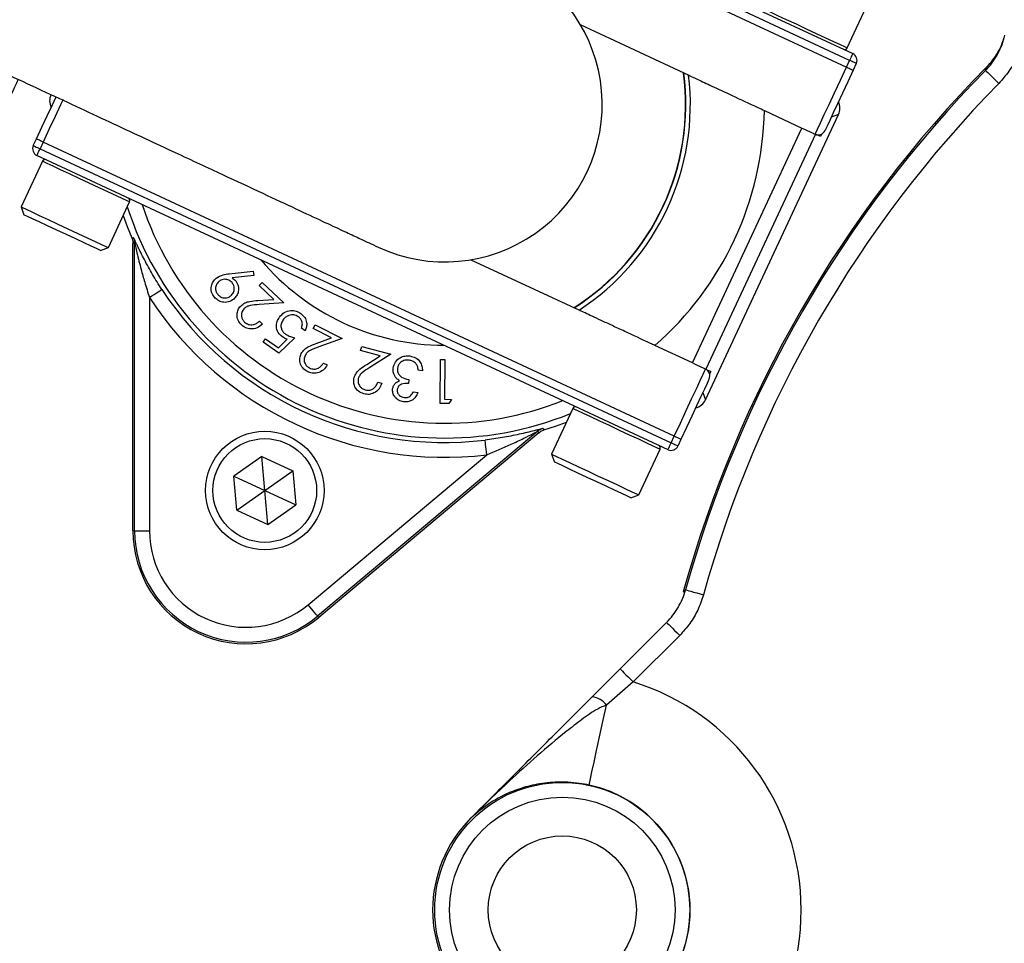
# Model space of a CAD drawing. Header units: millimetres. Extents: x 6921 to 13014, y 3949 to 15982.
# Tile 17 of 37: x 8331 to 8996, y 12976 to 13600. Entities that reach past the tile are written whole.
import ezdxf

# ---------------------------------------------------------------- set-up
doc = ezdxf.new("R2010")
doc.units = ezdxf.units.MM
doc.header["$LTSCALE"] = 5

msp = doc.modelspace()

# ---------------------------------------------------------------- linework, layer by layer
at = {"color": 7, "linetype": 'Continuous', "lineweight": 25}
for p, q in [((8891.64, 13572.13), (8465.67, 13770.76)), ((8467.79, 13775.29), (8893.75, 13576.66)), ((8463.56, 13766.23), (8889.52, 13567.6)), ((8890.06, 13580.59), (8904.43, 13611.4)), ((8783.25, 13561.99), (8710.04, 13596.13)), ((8889.52, 13567.6), (8891.64, 13572.13)), ((8896.17, 13570.02), (8894.06, 13565.48)), ((8983.41, 13565.35), (8983.91, 13567.42)), ((8834.13, 13538.26), (8859.49, 13526.44)), ((8794.43, 13343.02), (8884.22, 13535.57)), ((8785.53, 13367.83), (8859.49, 13526.44)), ((8340.7, 13514.58), (8342.81, 13519.11)), ((8868.55, 13522.21), (8794.59, 13363.61)), ((8871.95, 13520.62), (8868.55, 13522.21)), ((8872.76, 13522.35), (8871.95, 13520.62)), ((8347.34, 13516.99), (8345.23, 13512.46)), ((8345.23, 13512.46), (8771.19, 13313.83)), ((8773.3, 13318.36), (8347.34, 13516.99)), ((8346.8, 13504), (8332.43, 13473.19)), ((8769.08, 13309.3), (8343.11, 13507.93)), ((8332.43, 13473.19), (8334.37, 13467.87)), ((8391.34, 13445.72), (8405.71, 13476.53)), ((8407.14, 13452.38), (8408.28, 13452.62)), ((8386.03, 13443.79), (8391.34, 13445.72)), ((8407.94, 13254.54), (8407.94, 13448.46)), ((8409.08, 13254.54), (8409.08, 13448.7)), ((8636.08, 13437.52), (8709.29, 13403.38)), ((8472.97, 13428.05), (8489.14, 13429.76)), ((8489.5, 13426.85), (8474.94, 13425.2)), ((8489.14, 13429.76), (8489.5, 13426.85)), ((8493.17, 13420.16), (8495.13, 13422.25)), ((8503.14, 13410.76), (8493.17, 13420.16)), ((8495.13, 13422.25), (8509.81, 13408.42)), ((8419.08, 13412.03), (8419.08, 13254.54)), ((8492.3, 13410.03), (8503.14, 13410.76)), ((8509.81, 13408.42), (8493.15, 13407.28)), ((8493.25, 13396.03), (8495.31, 13394.07)), ((8524.11, 13389.5), (8521.62, 13391.26)), ((8529.67, 13391.09), (8530.98, 13393.65)), ((8541.95, 13384.83), (8529.67, 13391.09)), ((8530.98, 13393.65), (8549.05, 13384.45)), ((8517.12, 13384.89), (8506.36, 13374.41)), ((8531.7, 13381.06), (8541.95, 13384.83)), ((8549.05, 13384.45), (8533.29, 13378.65)), ((8495.83, 13381.84), (8497.46, 13384.16)), ((8506.36, 13374.41), (8495.83, 13381.84)), ((8497.46, 13384.16), (8506.12, 13378.04)), ((8506.12, 13378.04), (8512.01, 13383.82)), ((8561.63, 13376.15), (8562.36, 13378.93)), ((8562.36, 13378.93), (8581.9, 13373.77)), ((8785.53, 13367.83), (8760.17, 13379.66)), ((8574.91, 13372.65), (8561.63, 13376.15)), ((8565.71, 13366.81), (8574.91, 13372.65)), ((8581.9, 13373.77), (8567.77, 13364.8)), ((8536.56, 13367.8), (8539.11, 13366.5)), ((8615.3, 13340.39), (8615.46, 13370.19)), ((8615.46, 13370.19), (8618.41, 13370.17)), ((8618.41, 13370.17), (8618.28, 13343.29)), ((8603.38, 13362.56), (8600.5, 13362.97)), ((8794.59, 13363.61), (8797.99, 13362.02)), ((8797.99, 13362.02), (8797.19, 13360.29)), ((8573.24, 13354.93), (8576, 13354.2)), ((8594.21, 13356.62), (8593.83, 13353.92)), ((8597.32, 13348.38), (8600.32, 13347.96)), ((8621.16, 13340.36), (8615.3, 13340.39)), ((8618.28, 13343.29), (8622.96, 13343.26)), ((8622.96, 13343.26), (8621.16, 13340.36)), ((8704.79, 13337.07), (8690.42, 13306.26)), ((8681.3, 13321.76), (8532.57, 13196.96)), ((8681.85, 13320.74), (8533.3, 13196.09)), ((8771.19, 13313.83), (8773.3, 13318.36)), ((8777.84, 13316.25), (8775.72, 13311.72)), ((8494.92, 13304.74), (8476, 13291.49)), ((8494.92, 13304.74), (8515.85, 13294.98)), ((8496.93, 13281.73), (8494.92, 13304.74)), ((8526.14, 13204.62), (8646.78, 13305.85)), ((8690.42, 13306.26), (8692.36, 13300.94)), ((8749.33, 13278.79), (8763.7, 13309.6)), ((8478.01, 13268.49), (8476, 13291.49)), ((8476, 13291.49), (8496.93, 13281.73)), ((8496.93, 13281.73), (8515.85, 13294.98)), ((8515.85, 13294.98), (8517.86, 13271.97)), ((8478.01, 13268.49), (8496.93, 13281.73)), ((8498.94, 13258.73), (8496.93, 13281.73)), ((8496.93, 13281.73), (8517.86, 13271.97)), ((8744.02, 13276.85), (8749.33, 13278.79)), ((8498.94, 13258.73), (8517.86, 13271.97)), ((8478.01, 13268.49), (8498.94, 13258.73)), ((8409.08, 13254.54), (8407.94, 13254.54)), ((8409.08, 13254.54), (8419.08, 13254.54)), ((8779.41, 13213.22), (8780.95, 13214.68)), ((8532.57, 13196.96), (8533.3, 13196.09)), ((8736.76, 13161.32), (8768.11, 13192.66)), ((8776.95, 13183.82), (8745.6, 13152.48)), ((8717.92, 13142.48), (8736.76, 13161.32)), ((8745.6, 13152.48), (8727.45, 13136.85)), ((8635.92, 13060.48), (8635.86, 13060.42)), ((8635.86, 13060.42), (8635.91, 13060.47))]:
    msp.add_line(p, q, dxfattribs=at)
at = {"color": 8, "linetype": 'Continuous', "lineweight": 25}
for p, q in [((8884.22, 13535.57), (8879.27, 13533.77)), ((8792.63, 13347.97), (8794.43, 13343.02))]:
    msp.add_line(p, q, dxfattribs=at)
at = {"color": 8, "linetype": 'Continuous', "lineweight": 25, "flags": 128}
for points in [[(8831.15, 13608.06), (8831.95, 13607.69), (8834.29, 13606.6), (8838.05, 13604.84), (8843.02, 13602.52), (8848.94, 13599.76), (8855.49, 13596.71), (8862.32, 13593.52), (8869.06, 13590.38), (8875.34, 13587.45), (8880.82, 13584.9), (8885.22, 13582.85), (8888.29, 13581.41), (8889.87, 13580.68), (8890.06, 13580.59)], [(8360.75, 13545.76), (8359.08, 13542.17), (8355.43, 13534.34), (8351.46, 13525.83), (8347.34, 13516.99)], [(8365.01, 13495.51), (8359.03, 13498.3), (8353.99, 13500.65), (8350.14, 13502.45), (8347.7, 13503.58), (8346.8, 13504), (8346.8, 13504)], [(8405.71, 13476.53), (8405.56, 13476.6), (8404.09, 13477.29), (8401.11, 13478.68), (8396.8, 13480.69), (8391.37, 13483.22), (8385.14, 13486.13), (8378.42, 13489.26), (8371.59, 13492.45), (8365.01, 13495.51)], [(8723, 13328.58), (8717.02, 13331.37), (8711.98, 13333.72), (8708.13, 13335.51), (8705.69, 13336.65), (8704.8, 13337.07), (8704.79, 13337.07)], [(8763.7, 13309.6), (8763.55, 13309.67), (8762.08, 13310.36), (8759.1, 13311.74), (8754.79, 13313.76), (8749.37, 13316.29), (8743.13, 13319.19), (8736.41, 13322.33), (8729.58, 13325.51), (8723, 13328.58)]]:
    msp.add_lwpolyline(points, dxfattribs=at)
at = {"color": 7, "linetype": 'Continuous', "lineweight": 25, "flags": 128}
for points in [[(8893.75, 13576.66), (8893.71, 13576.57), (8893.59, 13576.32), (8893.39, 13575.9), (8893.13, 13575.33), (8892.81, 13574.65), (8892.45, 13573.86), (8892.05, 13573.01), (8891.64, 13572.13)], [(8896.17, 13570.02), (8896.08, 13570.06), (8895.82, 13570.18), (8895.41, 13570.37), (8894.84, 13570.64), (8894.16, 13570.96), (8893.37, 13571.32), (8892.52, 13571.72), (8891.64, 13572.13)], [(8868.39, 13522.28), (8868.8, 13523.15), (8870, 13525.73), (8871.95, 13529.92), (8874.58, 13535.55), (8877.78, 13542.42), (8881.44, 13550.26), (8885.4, 13558.76), (8889.52, 13567.6)], [(8894.06, 13565.48), (8890.35, 13557.53), (8886.78, 13549.88), (8883.49, 13542.83), (8880.61, 13536.65), (8878.24, 13531.57), (8876.49, 13527.81), (8875.4, 13525.48), (8875.04, 13524.7)], [(8889.52, 13567.6), (8890.41, 13567.19), (8891.26, 13566.79), (8892.04, 13566.42), (8892.73, 13566.1), (8893.29, 13565.84), (8893.71, 13565.65), (8893.97, 13565.53), (8894.06, 13565.48)], [(8983.41, 13565.35), (8983.61, 13565.16), (8984.14, 13564.64), (8984.97, 13563.83), (8986.08, 13562.74), (8987.42, 13561.41), (8988.95, 13559.91), (8990.61, 13558.29), (8992.33, 13556.59)], [(8342.81, 13519.11), (8346.52, 13527.06), (8350.09, 13534.71), (8353.37, 13541.77), (8356.06, 13547.52)], [(8859.49, 13526.44), (8861.24, 13525.62), (8862.92, 13524.84), (8864.47, 13524.11), (8865.84, 13523.47), (8866.97, 13522.95), (8867.81, 13522.55), (8868.35, 13522.3), (8868.55, 13522.21)], [(8347.34, 13516.99), (8346.46, 13517.41), (8345.61, 13517.8), (8344.82, 13518.17), (8344.14, 13518.49), (8343.57, 13518.75), (8343.15, 13518.95), (8342.9, 13519.07), (8342.81, 13519.11)], [(8340.7, 13514.58), (8340.78, 13514.53), (8341.04, 13514.41), (8341.46, 13514.22), (8342.02, 13513.96), (8342.71, 13513.64), (8343.49, 13513.27), (8344.34, 13512.87), (8345.23, 13512.46)], [(8343.11, 13507.93), (8343.15, 13508.02), (8343.27, 13508.28), (8343.47, 13508.69), (8343.73, 13509.26), (8344.05, 13509.94), (8344.42, 13510.73), (8344.81, 13511.58), (8345.23, 13512.46)], [(8332.43, 13473.19), (8332.43, 13473.19), (8333.33, 13472.77), (8335.77, 13471.63), (8339.62, 13469.84), (8344.66, 13467.49), (8350.64, 13464.7)], [(8350.33, 13460.43), (8344.71, 13463.05), (8340.05, 13465.22), (8336.66, 13466.8), (8334.75, 13467.69), (8334.37, 13467.87)], [(8350.64, 13464.7), (8357.22, 13461.63), (8364.05, 13458.44), (8370.77, 13455.31), (8377.01, 13452.4), (8382.43, 13449.88), (8386.74, 13447.86), (8389.72, 13446.48), (8391.19, 13445.79), (8391.34, 13445.72)], [(8401.4, 13467.29), (8404.09, 13459.93), (8407.14, 13452.38)], [(8386.03, 13443.79), (8385.49, 13444.03), (8383.4, 13445.01), (8379.85, 13446.66), (8375.07, 13448.9), (8369.35, 13451.56), (8363.05, 13454.5), (8356.58, 13457.52), (8350.33, 13460.43)], [(8409.08, 13448.7), (8408.42, 13448.56), (8407.94, 13448.46)], [(8419.08, 13412.03), (8420.69, 13413.08), (8422.25, 13414.1), (8423.68, 13415.04), (8424.95, 13415.86), (8425.99, 13416.54), (8426.77, 13417.05), (8427.26, 13417.37), (8427.45, 13417.5)], [(8794.59, 13363.61), (8794.39, 13363.7), (8793.86, 13363.95), (8793.01, 13364.34), (8791.88, 13364.87), (8790.51, 13365.51), (8788.96, 13366.23), (8787.28, 13367.02), (8785.53, 13367.83)], [(8773.3, 13318.36), (8777.43, 13327.2), (8781.39, 13335.7), (8785.04, 13343.54), (8788.25, 13350.41), (8790.87, 13356.04), (8792.83, 13360.23), (8794.03, 13362.81), (8794.44, 13363.68)], [(8796.85, 13357.03), (8796.49, 13356.25), (8795.41, 13353.93), (8793.65, 13350.16), (8791.28, 13345.09), (8788.4, 13338.91), (8785.11, 13331.86), (8781.55, 13324.21), (8777.84, 13316.25)], [(8685.37, 13322.64), (8693.12, 13325.15), (8700.48, 13327.83)], [(8681.85, 13320.74), (8681.62, 13321.17), (8681.3, 13321.76)], [(8684.82, 13323.67), (8684.99, 13323.35), (8685.37, 13322.64)], [(8777.84, 13316.25), (8777.75, 13316.29), (8777.49, 13316.41), (8777.07, 13316.61), (8776.51, 13316.87), (8775.82, 13317.19), (8775.04, 13317.55), (8774.19, 13317.95), (8773.3, 13318.36)], [(8646.78, 13305.85), (8646.55, 13307.76), (8646.33, 13309.61), (8646.13, 13311.31), (8645.95, 13312.8), (8645.8, 13314.04), (8645.69, 13314.97), (8645.62, 13315.55), (8645.59, 13315.77)], [(8769.08, 13309.3), (8769.12, 13309.39), (8769.24, 13309.64), (8769.43, 13310.06), (8769.7, 13310.63), (8770.02, 13311.31), (8770.38, 13312.1), (8770.78, 13312.95), (8771.19, 13313.83)], [(8775.72, 13311.72), (8775.64, 13311.76), (8775.38, 13311.88), (8774.96, 13312.07), (8774.4, 13312.34), (8773.71, 13312.66), (8772.93, 13313.02), (8772.08, 13313.42), (8771.19, 13313.83)], [(8690.42, 13306.26), (8690.43, 13306.25), (8691.32, 13305.84), (8693.76, 13304.7), (8697.61, 13302.91), (8702.66, 13300.55), (8708.63, 13297.77)], [(8708.32, 13293.5), (8702.7, 13296.12), (8698.04, 13298.29), (8694.66, 13299.87), (8692.75, 13300.76), (8692.36, 13300.94)], [(8744.02, 13276.85), (8743.48, 13277.1), (8741.39, 13278.07), (8737.84, 13279.73), (8733.06, 13281.96), (8727.34, 13284.63), (8721.04, 13287.56), (8714.57, 13290.58), (8708.32, 13293.5)], [(8708.63, 13297.77), (8715.21, 13294.7), (8722.04, 13291.51), (8728.76, 13288.38), (8735, 13285.47), (8740.42, 13282.94), (8744.73, 13280.93), (8747.71, 13279.54), (8749.18, 13278.86), (8749.33, 13278.79)], [(8780.95, 13214.68), (8781.22, 13214.61), (8781.93, 13214.41), (8783.06, 13214.1), (8784.55, 13213.68), (8786.37, 13213.18), (8788.44, 13212.61), (8790.67, 13211.99), (8793, 13211.34)], [(8532.57, 13196.96), (8532.43, 13197.13), (8532.05, 13197.58), (8531.45, 13198.29), (8530.65, 13199.25), (8529.68, 13200.4), (8528.58, 13201.72), (8527.38, 13203.14), (8526.14, 13204.62)], [(8768.11, 13192.66), (8768.28, 13192.49), (8768.78, 13191.99), (8769.6, 13191.17), (8770.7, 13190.07), (8772.04, 13188.73), (8773.56, 13187.21), (8775.22, 13185.55), (8776.95, 13183.82)], [(8736.76, 13161.32), (8736.93, 13161.15), (8737.43, 13160.64), (8738.25, 13159.83), (8739.35, 13158.73), (8740.69, 13157.39), (8742.22, 13155.86), (8743.88, 13154.2), (8745.6, 13152.48)], [(8715.84, 13082.84), (8716.09, 13083.99), (8716.74, 13087), (8717.77, 13091.8), (8719.16, 13098.27), (8720.87, 13106.23), (8722.86, 13115.47), (8725.07, 13125.77), (8727.45, 13136.85)]]:
    msp.add_lwpolyline(points, dxfattribs=at)
at = {"color": 7, "linetype": 'Continuous', "lineweight": 25}
for centre, radius in [((8496.93, 13281.73), 40), ((8496.93, 13281.73), 35), ((8697.73, 12998.55), 86.1), ((8697.73, 12998.55), 76.1), ((8697.73, 12998.55), 50)]:
    msp.add_circle(centre, radius, dxfattribs=at)
for centre, radius, start, end in [((9560.23, 12998.55), 1975, 114.13722, 178.62187), ((9560.23, 12998.55), 1971.39, 114.3679, 178.61935), ((9560.23, 12998.55), 1970, 114.41695, 178.61837), ((8618.43, 13542.3), 106.25, 245, 65.00803), ((8888.25, 13581.43), 2, 245, 335), ((8891.64, 13572.13), 5, 335, 65), ((9560.23, 12998.55), 809.79, 135.37293, 164.62707), ((9560.23, 12998.55), 808.7, 135.50163, 164.49837), ((8618.43, 13542.3), 162.5, 302.42103, 7.51113), ((8618.43, 13542.3), 165.74, 303.13489, 6.86511), ((9560.23, 12998.55), 796.2, 135.50163, 164.49837), ((8618.43, 13542.3), 215.74, 311.0721, 358.9279), ((8870.51, 13526.81), 5, 245, 335), ((8345.23, 13512.46), 5, 155, 245), ((8348.61, 13503.16), 2, 65, 155), ((8403.9, 13477.38), 2, 335, 65), ((8399.08, 13448.7), 10, 0.00273, 23.10479), ((8618.43, 13542.3), 162.5, 220.18837, 269.81163), ((8618.43, 13542.3), 238.14, 213.1629, 276.8371), ((8618.43, 13542.3), 228.14, 213.1629, 276.8371), ((8792.32, 13359.15), 5, 335, 65), ((8706.6, 13336.23), 2, 65, 155), ((8687.73, 13314.1), 10, 106.8949, 129.99658), ((8761.89, 13310.45), 2, 335, 65), ((8771.19, 13313.83), 5, 245, 335), ((8484.25, 13254.54), 76.31, 180, 310), ((8484.25, 13254.54), 75.17, 180, 310), ((8484.25, 13254.54), 65.17, 180, 310), ((8697.73, 12998.55), 161.2, 287.27334, 72.72666), ((8716.31, 13128.85), 13.72, 35.67987, 83.24106), ((8697.73, 12998.55), 86.21, 282.12581, 77.87419), ((8697.73, 12998.55), 87.5, 135, 225), ((8697.73, 12998.55), 87.5, 135, 225), ((8635.89, 13060.44), 0.0322, 223.20999, 226.59141), ((8635.94, 13060.44), 0.0382, 116.82951, 135.30844)]:
    msp.add_arc(centre, radius, start, end, dxfattribs=at)
at = {"color": 8, "linetype": 'Continuous', "lineweight": 25}
for radius, start, end in [(162.67, 302.45962, 7.54038), (225.17, 197.88048, 292.11952), (215.17, 198.27454, 291.72546)]:
    msp.add_arc((8618.43, 13542.3), radius, start, end, dxfattribs=at)
at = {"color": 7, "linetype": 'Continuous', "lineweight": 25}
for centre, major_axis, start_param, end_param in [((8361.71, 13544.8), (-9.4, -3.42), 5.497939, 6.39065), ((8875.15, 13539.79), (9.4, 3.42), 5.497939, 6.39065), ((8785.37, 13347.25), (3.42, -9.4), 6.175721, 7.068431)]:
    msp.add_ellipse(centre, major_axis=major_axis, ratio=0.999695, start_param=start_param, end_param=end_param, dxfattribs=at)
for points, knots in [([(12620.69, 11123.1), (12641.43, 11164.08), (12682.51, 11245.26), (12737.23, 11368.87), (12786.82, 11491.67), (12830.77, 11613.6), (12869.3, 11734.3), (12902.67, 11853.55), (12931.15, 11971.19), (12955, 12087.06), (12974.46, 12201.02), (12989.8, 12312.95), (13001.26, 12422.74), (13009.37, 12534.43), (13013.9, 12647.75), (13014.64, 12762.4), (13011.71, 12873.93), (13005.43, 12982.25), (12996.09, 13087.29), (12983.26, 13194.78), (12966.68, 13304.23), (12946.11, 13415.08), (12922.89, 13521.18), (12897.28, 13623.11), (12869.61, 13720.8), (12840.21, 13814.2), (12809.63, 13902.73), (12778.22, 13986.43), (12746.49, 14064.91), (12714.57, 14138.76), (12682.26, 14209.13), (12648.97, 14277.58), (12605.31, 14362.63), (12549.92, 14462.63), (12480.88, 14575.38), (12408.86, 14682.67), (12334.22, 14784.56), (12257.33, 14881.15), (12178.54, 14972.55), (12097.69, 15059.37), (12013.69, 15143.01), (11925.2, 15224.64), (11831.23, 15304.76), (11731.62, 15383.01), (11626.26, 15458.97), (11515.15, 15532.17), (11399.27, 15601.49), (11286.61, 15662.5), (11178.55, 15715.14), (11076.4, 15762.3), (10972.71, 15806.53), (10867.17, 15846.58), (10760.01, 15881.03), (10651.87, 15909.62), (10543.34, 15932.34), (10434.86, 15949.61), (10326.69, 15962.9), (10218.31, 15973.43), (10109.1, 15980.37), (9999.18, 15982.39), (9889.4, 15979.36), (9780.22, 15972.16), (9671.12, 15961.12), (9561.39, 15945.97), (9450.93, 15926.23), (9349.23, 15904.91), (9255.48, 15884.32), (9168.75, 15864.46), (9079.52, 15841.01), (8991.01, 15812.1), (8905.72, 15779.36), (8821.9, 15749.62), (8739.94, 15716.68), (8648.69, 15676.98), (8548.59, 15628.89), (8440.17, 15571.03), (8333.16, 15507.83), (8228.94, 15439.99), (8128.74, 15368.4), (8033.16, 15293.76), (7942.18, 15216.35), (7855.77, 15136.44), (7773.91, 15054.29), (7696.55, 14970.17), (7623.64, 14884.3), (7560.73, 14804.05), (7506.71, 14730.15), (7460.6, 14663.11), (7416.88, 14595.55), (7375.6, 14527.67), (7337.07, 14459.54), (7301.21, 14391.39), (7267.36, 14322.09), (7235.84, 14252.22), (7205.87, 14180.02), (7177.37, 14104.91), (7149.77, 14024.38), (7123.57, 13938.36), (7099.43, 13847.39), (7077.86, 13751.53), (7059.28, 13650.85), (7044.4, 13544.85), (7035.24, 13456.57), (7032.39, 13403.6), (7031.55, 13387.83)], [0, 0, 0, 0, 0.012608, 0.024975, 0.0371, 0.04896, 0.060551, 0.071879, 0.082951, 0.093773, 0.10435, 0.114687, 0.124786, 0.134651, 0.145427, 0.155917, 0.166124, 0.176051, 0.1857, 0.195073, 0.205768, 0.216084, 0.226022, 0.235583, 0.244933, 0.253893, 0.262463, 0.270644, 0.278434, 0.285704, 0.292728, 0.299693, 0.3066, 0.318974, 0.331067, 0.342887, 0.35444, 0.365734, 0.376773, 0.387562, 0.398298, 0.40931, 0.420606, 0.432193, 0.444074, 0.456258, 0.468711, 0.481135, 0.491421, 0.501705, 0.512023, 0.522365, 0.532687, 0.542911, 0.553061, 0.563114, 0.57306, 0.582978, 0.593005, 0.603098, 0.613151, 0.623147, 0.633132, 0.643253, 0.653552, 0.663933, 0.671781, 0.679904, 0.68836, 0.697102, 0.705451, 0.713439, 0.721518, 0.729696, 0.740756, 0.751997, 0.763425, 0.774865, 0.78613, 0.797223, 0.808151, 0.818917, 0.829526, 0.839982, 0.850287, 0.860445, 0.86797, 0.875415, 0.882781, 0.89006, 0.897222, 0.904267, 0.9112, 0.918394, 0.925307, 0.932658, 0.940447, 0.948675, 0.957341, 0.966281, 0.975645, 0.985439, 0.995664, 1, 1, 1, 1]), ([(8507.91, 11281.31), (8507.91, 11281.31), (8476.92, 11301.97), (8411.44, 11339.76), (8320.41, 11406.42), (8232.19, 11477.09), (8148.42, 11552.89), (8068.9, 11633.23), (7993.98, 11718.09), (7923.71, 11807.23), (7858.44, 11900.21), (7798.45, 11996.59), (7743.87, 12096.25), (7694.99, 12199.1), (7651.91, 12304.94), (7614.77, 12413.22), (7583.73, 12523.4), (7558.95, 12634.99), (7540.55, 12747.7), (7528.69, 12861.38), (7523.26, 12975.8), (7524.24, 13090.54), (7531.59, 13205.05), (7545.29, 13318.79), (7565.37, 13431.51), (7591.95, 13543), (7624.88, 13653.07), (7663.96, 13761.3), (7709, 13867.2), (7759.83, 13970.24), (7811.38, 14061.54), (7862.3, 14141.57), (7911.18, 14211.12), (7963.02, 14278.5), (8024.37, 14351.79), (8096.42, 14429.83), (8180.44, 14510.97), (8268.43, 14586.8), (8360.19, 14657.12), (8455.41, 14721.87), (8554.23, 14781.32), (8656.21, 14835.19), (8760.86, 14883.21), (8867.83, 14925.18), (8976.98, 14960.89), (9088.09, 14990.43), (9200.84, 15013.77), (9314.72, 15030.83), (9429.18, 15041.51), (9543.9, 15045.74), (9658.68, 15043.36), (9773.33, 15034.5), (9887.49, 15019.26), (10000.64, 14997.71), (10112.23, 14969.95), (10221.98, 14935.99), (10329.67, 14895.72), (10435.14, 14849.32), (10538.01, 14797.01), (10637.82, 14739.06), (10734.1, 14675.73), (10826.34, 14607.32), (10914.35, 14533.85), (10998.08, 14455.58), (11077.46, 14372.67), (11152.15, 14285.49), (11221.78, 14194.45), (11286.19, 14099.64), (11345.15, 14001.12), (11398.62, 13899.09), (11446.39, 13794.08), (11488.26, 13686.57), (11523.99, 13577.07), (11553.42, 13465.98), (11576.38, 13353.48), (11592.98, 13239.77), (11603.25, 13125.14), (11607.16, 13010.11), (11604.68, 12895.22), (11595.77, 12780.77), (11580.31, 12666.96), (11558.45, 12553.97), (11530.28, 12442.21), (11495.97, 12332.17), (11455.56, 12224.43), (11410.25, 12121.12), (11359.42, 12023.06), (11324.9, 11959.48), (11304.87, 11929.43), (11304.87, 11929.43)], [0, 0, 0, 0, 0, 0.011727, 0.023483, 0.035251, 0.04701, 0.05874, 0.070524, 0.082337, 0.094158, 0.105971, 0.117755, 0.129604, 0.14149, 0.153396, 0.165302, 0.177189, 0.189038, 0.200911, 0.212822, 0.224752, 0.236683, 0.248594, 0.260468, 0.272375, 0.284319, 0.296283, 0.308246, 0.320191, 0.332098, 0.340926, 0.349763, 0.358602, 0.367432, 0.379564, 0.391706, 0.403839, 0.415771, 0.427742, 0.439731, 0.45172, 0.463691, 0.475623, 0.487537, 0.499488, 0.511459, 0.52343, 0.535381, 0.547295, 0.559211, 0.571166, 0.583139, 0.595113, 0.607067, 0.618984, 0.630925, 0.642904, 0.654902, 0.666901, 0.678881, 0.690823, 0.702701, 0.714615, 0.726549, 0.738482, 0.750397, 0.762275, 0.774211, 0.786186, 0.798179, 0.810173, 0.822148, 0.834084, 0.845993, 0.857939, 0.869905, 0.88187, 0.893817, 0.905726, 0.917652, 0.929617, 0.941602, 0.953585, 0.965549, 0.977475, 0.988738, 1, 1, 1, 1, 1]), ([(8753.49, 14802.65), (8731.3, 14792.72), (8675.21, 14767.63), (8588.29, 14720.97), (8492.76, 14663.73), (8400.82, 14601.13), (8312.66, 14533.61), (8228.54, 14461.11), (8148.51, 14383.87), (8072.78, 14302.16), (8001.71, 14216.37), (7935.63, 14126.91), (7874.79, 14034), (7819.4, 13937.73), (7769.44, 13838.34), (7725.02, 13736.16), (7686.35, 13631.67), (7653.6, 13525.36), (7626.95, 13417.53), (7606.45, 13308.33), (7592.53, 13197.95), (7585.2, 13110.34), (7584.66, 13059.62), (7584.51, 13046.05)], [0, 0, 0, 0, 0.0327429, 0.0827793, 0.132816, 0.1827728, 0.2325723, 0.2823743, 0.3323332, 0.3823721, 0.432411, 0.48237, 0.5321719, 0.5819817, 0.6319485, 0.6819954, 0.7320422, 0.7820091, 0.8318188, 0.8816517, 0.9316418, 0.9817119, 1, 1, 1, 1]), ([(8075.06, 13678.44), (8094.72, 13669.27), (8133.74, 13651.08), (8191.21, 13624.28), (8246.64, 13598.43), (8299.5, 13573.78), (8349.21, 13550.6), (8395.2, 13529.16), (8435.17, 13510.52), (8468.84, 13494.82), (8496.18, 13482.07), (8518.47, 13471.67), (8536.22, 13463.4), (8549.71, 13457.11), (8559.56, 13452.52), (8567.1, 13449), (8571.4, 13446.99), (8573.53, 13446)], [0, 0, 0, 0, 0.079672, 0.158063, 0.235188, 0.311063, 0.385658, 0.459013, 0.53115, 0.593177, 0.654206, 0.714316, 0.773475, 0.831589, 0.888661, 0.944796, 1, 1, 1, 1]), ([(8983.41, 13565.35), (8986.45, 13568.44), (8989.02, 13571.85), (8992.21, 13577.42), (8993.17, 13579.37), (8994.81, 13583.36), (8995.5, 13585.4), (8996.06, 13587.49)], [0, 0, 0, 0, 0.5, 0.5, 0.75, 0.75, 1, 1, 1, 1]), ([(8983.91, 13567.42), (8984.01, 13567.52), (8984.53, 13568.04), (8986.35, 13569.94), (8989.72, 13574.11), (8993.73, 13580.69), (8995.58, 13586.33), (8996.52, 13589.2)], [0, 0, 0, 0, 0.015941, 0.078421, 0.327374, 0.658411, 1, 1, 1, 1]), ([(9008.14, 13584.25), (9006.99, 13580.73), (9004.77, 13573.91), (8999.37, 13564.53), (8994.7, 13559.27), (8992.33, 13556.59)], [0, 0, 0, 0, 0.3447634, 0.6677004, 1, 1, 1, 1]), ([(8354.57, 12363.48), (8348.69, 12374.28), (8328.53, 12411.33), (8299.66, 12477.26), (8268.06, 12560.68), (8242.35, 12645.93), (8222.1, 12732.8), (8207.57, 12821.13), (8198.85, 12910.26), (8196, 12999.53), (8198.96, 13088.51), (8207.66, 13177.24), (8222.19, 13265.52), (8242.44, 13352.78), (8268.55, 13438.22), (8294.31, 13508.84), (8313.4, 13549.97), (8320.02, 13564.22)], [0, 0, 0, 0, 0.029644, 0.101694, 0.173271, 0.244677, 0.316205, 0.388216, 0.460359, 0.531985, 0.603405, 0.674899, 0.7468, 0.81899, 0.890697, 0.962138, 1, 1, 1, 1]), ([(8330.48, 13559.34), (8323.94, 13545.25), (8304.98, 13504.36), (8279.42, 13434.24), (8253.56, 13349.51), (8233.61, 13263.24), (8219.22, 13175.95), (8210.57, 13087.98), (8207.65, 12999.46), (8210.46, 12910.8), (8219.11, 12822.43), (8233.54, 12735.02), (8253.6, 12648.91), (8279.1, 12564.39), (8310.4, 12481.75), (8339.07, 12416.21), (8359.14, 12379.31), (8365.09, 12368.38)], [0, 0, 0, 0, 0.037756, 0.109534, 0.181186, 0.25302, 0.324618, 0.396099, 0.467765, 0.539782, 0.611577, 0.683463, 0.754994, 0.826369, 0.897893, 0.969764, 1, 1, 1, 1]), ([(8783.25, 13561.99), (8783.41, 13561.91), (8784.28, 13561.5), (8788.61, 13559.49), (8798.64, 13554.81), (8812.55, 13548.32), (8825.19, 13542.43), (8832.63, 13538.96), (8834.13, 13538.26)], [0, 0, 0, 0, 0.048407, 0.254116, 0.459005, 0.684574, 0.936466, 1, 1, 1, 1]), ([(8407.14, 13452.38), (8407.5, 13451.3), (8407.92, 13450.02), (8407.94, 13448.68), (8407.94, 13448.46)], [0, 0, 0, 0, 0.837886, 1, 1, 1, 1]), ([(8427.45, 13417.5), (8425.26, 13420.85), (8423.18, 13424.2), (8420.24, 13429.23), (8419.28, 13430.91), (8417.42, 13434.26), (8416.51, 13435.94), (8414.78, 13439.25), (8413.95, 13440.87), (8412.78, 13443.24), (8412.39, 13444.01), (8411.65, 13445.54), (8411.29, 13446.29), (8410.6, 13447.74), (8410.28, 13448.43), (8409.67, 13449.72), (8409.39, 13450.33), (8408.9, 13451.38), (8408.69, 13451.82), (8408.39, 13452.45), (8408.29, 13452.62), (8408.28, 13452.62)], [0, 0, 0, 0, 0.25, 0.25, 0.375, 0.375, 0.5, 0.5, 0.625, 0.625, 0.6875, 0.6875, 0.75, 0.75, 0.8125, 0.8125, 0.875, 0.875, 0.9375, 0.9375, 1, 1, 1, 1]), ([(8409.08, 13448.7), (8409.09, 13448.67), (8409.11, 13448.62), (8409.27, 13447.97), (8409.76, 13445.86), (8411.11, 13440.07), (8413.17, 13431.89), (8415.98, 13421.79), (8417.98, 13415.48), (8419.08, 13412.03)], [0, 0, 0, 0, 0.018684, 0.038144, 0.096876, 0.219252, 0.511587, 0.732547, 1, 1, 1, 1]), ([(8462.89, 13412.21), (8462.15, 13413.34), (8460.68, 13415.61), (8460.63, 13419.5), (8461.86, 13422.78), (8463.34, 13424.29), (8464.08, 13425.05)], [0, 0, 0, 0, 0.279644, 0.559046, 0.779553, 1, 1, 1, 1]), ([(8464.08, 13425.05), (8465.63, 13425.95), (8468.39, 13427.57), (8471.56, 13427.9), (8472.97, 13428.05)], [0, 0, 0, 0, 0.558227, 1, 1, 1, 1]), ([(8474.85, 13422.05), (8474.17, 13422.69), (8472.81, 13423.98), (8470.18, 13424.44), (8467.79, 13424.11), (8466.59, 13423.27), (8465.99, 13422.85)], [0, 0, 0, 0, 0.279564, 0.559307, 0.779619, 1, 1, 1, 1]), ([(8474.94, 13425.2), (8475.43, 13424.88), (8476.29, 13424.3), (8476.99, 13423.53), (8477.3, 13423.19)], [0, 0, 0, 0, 0.559953, 1, 1, 1, 1]), ([(8465.99, 13422.85), (8465.35, 13422.17), (8464.06, 13420.81), (8463.6, 13418.18), (8463.96, 13415.79), (8464.79, 13414.59), (8465.21, 13414)], [0, 0, 0, 0, 0.279543, 0.559312, 0.779558, 1, 1, 1, 1]), ([(8474.06, 13413.2), (8474.7, 13413.88), (8475.98, 13415.23), (8476.44, 13417.86), (8476.1, 13420.25), (8475.26, 13421.45), (8474.85, 13422.05)], [0, 0, 0, 0, 0.279555, 0.559338, 0.779617, 1, 1, 1, 1]), ([(8477.3, 13423.19), (8478, 13422.1), (8479.41, 13419.92), (8479.3, 13416.2), (8478.11, 13413.08), (8476.66, 13411.66), (8475.94, 13410.95)], [0, 0, 0, 0, 0.279362, 0.559065, 0.77939, 1, 1, 1, 1]), ([(8475.94, 13410.95), (8474.79, 13410.19), (8472.49, 13408.67), (8468.52, 13408.69), (8465.19, 13409.94), (8463.66, 13411.45), (8462.89, 13412.21)], [0, 0, 0, 0, 0.279674, 0.55901, 0.779558, 1, 1, 1, 1]), ([(8465.21, 13414), (8465.89, 13413.35), (8467.25, 13412.07), (8469.87, 13411.61), (8472.26, 13411.94), (8473.46, 13412.78), (8474.06, 13413.2)], [0, 0, 0, 0, 0.2796, 0.559293, 0.779586, 1, 1, 1, 1]), ([(8481.23, 13393.54), (8480.33, 13394.55), (8478.55, 13396.57), (8478.02, 13400.38), (8478.7, 13403.8), (8480, 13405.46), (8480.65, 13406.29)], [0, 0, 0, 0, 0.279979, 0.5592832, 0.7796297, 1, 1, 1, 1]), ([(8480.65, 13406.29), (8481.55, 13407.06), (8483.33, 13408.61), (8487.49, 13409.63), (8490.47, 13409.88), (8492.3, 13410.03)], [0, 0, 0, 0, 0.279329, 0.559183, 1, 1, 1, 1]), ([(8482.79, 13404.35), (8482.25, 13403.59), (8481.16, 13402.08), (8481.1, 13399.4), (8481.8, 13397.1), (8482.79, 13396.02), (8483.28, 13395.48)], [0, 0, 0, 0, 0.279171, 0.558977, 0.779376, 1, 1, 1, 1]), ([(8493.15, 13407.28), (8491.1, 13407.16), (8488.24, 13406.99), (8484.63, 13405.97), (8483.4, 13404.89), (8482.79, 13404.35)], [0, 0, 0, 0, 0.560684, 0.780473, 1, 1, 1, 1]), ([(8508.83, 13385.38), (8507.76, 13386.32), (8505.61, 13388.19), (8504.58, 13392.17), (8505.03, 13395.82), (8506.19, 13397.72), (8506.77, 13398.68)], [0, 0, 0, 0, 0.2796673, 0.5590658, 0.7793205, 1, 1, 1, 1]), ([(8506.77, 13398.68), (8507.8, 13399.84), (8509.86, 13402.15), (8514.11, 13403.52), (8518.14, 13403.1), (8520.23, 13401.85), (8521.27, 13401.22)], [0, 0, 0, 0, 0.279852, 0.559276, 0.779414, 1, 1, 1, 1]), ([(8519.52, 13399.07), (8518.54, 13399.58), (8516.56, 13400.6), (8513.39, 13400.14), (8510.85, 13398.84), (8509.75, 13397.49), (8509.2, 13396.81)], [0, 0, 0, 0, 0.279066, 0.558913, 0.779318, 1, 1, 1, 1]), ([(8521.62, 13391.26), (8521.91, 13392.04), (8522.48, 13393.6), (8522.05, 13395.94), (8521.01, 13397.81), (8520.02, 13398.65), (8519.52, 13399.07)], [0, 0, 0, 0, 0.280099, 0.559228, 0.779619, 1, 1, 1, 1]), ([(8521.27, 13401.22), (8522.22, 13400.41), (8524.12, 13398.79), (8525.28, 13395.42), (8525.26, 13392.19), (8524.5, 13390.39), (8524.11, 13389.5)], [0, 0, 0, 0, 0.279843, 0.559316, 0.779577, 1, 1, 1, 1]), ([(8760.17, 13379.66), (8759.21, 13380.11), (8752.29, 13383.33), (8742.28, 13388), (8731.37, 13393.08), (8723.92, 13396.56), (8717.66, 13399.48), (8712.66, 13401.81), (8710.11, 13403), (8709.45, 13403.31), (8709.29, 13403.38)], [0, 0, 0, 0, 0.040884, 0.292642, 0.423926, 0.555159, 0.682254, 0.809204, 0.95167, 1, 1, 1, 1]), ([(8495.31, 13394.07), (8494.18, 13393.13), (8491.9, 13391.23), (8487.72, 13390.58), (8483.95, 13391.38), (8482.13, 13392.82), (8481.23, 13393.54)], [0, 0, 0, 0, 0.2800219, 0.5594913, 0.7796623, 1, 1, 1, 1]), ([(8483.28, 13395.48), (8484.12, 13394.85), (8485.8, 13393.59), (8488.83, 13393.51), (8491.35, 13394.47), (8492.61, 13395.51), (8493.25, 13396.03)], [0, 0, 0, 0, 0.279445, 0.558591, 0.779014, 1, 1, 1, 1]), ([(8509.2, 13396.81), (8508.69, 13395.92), (8507.66, 13394.13), (8507.86, 13391.15), (8509.1, 13388.78), (8510.36, 13387.76), (8510.99, 13387.26)], [0, 0, 0, 0, 0.279835, 0.558979, 0.779222, 1, 1, 1, 1]), ([(8512.01, 13383.82), (8511.38, 13384.05), (8510.27, 13384.46), (8509.27, 13385.1), (8508.83, 13385.38)], [0, 0, 0, 0, 0.560046, 1, 1, 1, 1]), ([(8510.99, 13387.26), (8512.08, 13386.66), (8514.02, 13385.6), (8516.17, 13385.11), (8517.12, 13384.89)], [0, 0, 0, 0, 0.559312, 1, 1, 1, 1]), ([(8521.5, 13374.15), (8522.15, 13375.16), (8523.43, 13377.16), (8527.16, 13379.32), (8529.97, 13380.4), (8531.7, 13381.06)], [0, 0, 0, 0, 0.279282, 0.559157, 1, 1, 1, 1]), ([(8533.29, 13378.65), (8531.34, 13377.96), (8528.63, 13376.99), (8525.44, 13374.97), (8524.56, 13373.59), (8524.12, 13372.9)], [0, 0, 0, 0, 0.560662, 0.780448, 1, 1, 1, 1]), ([(8525.66, 13362.01), (8524.51, 13362.74), (8522.22, 13364.18), (8520.63, 13367.71), (8520.33, 13371.2), (8521.11, 13373.17), (8521.5, 13374.15)], [0, 0, 0, 0, 0.280011, 0.559344, 0.779664, 1, 1, 1, 1]), ([(8524.12, 13372.9), (8523.81, 13372.01), (8523.18, 13370.24), (8523.88, 13367.65), (8525.21, 13365.63), (8526.46, 13364.86), (8527.09, 13364.48)], [0, 0, 0, 0, 0.279177, 0.559012, 0.779371, 1, 1, 1, 1]), ([(8583.54, 13364.43), (8583.95, 13365.84), (8584.76, 13368.65), (8587.91, 13371.47), (8591.48, 13372.76), (8593.78, 13372.62), (8594.92, 13372.55)], [0, 0, 0, 0, 0.279435, 0.558877, 0.779319, 1, 1, 1, 1]), ([(8594.92, 13372.55), (8596.24, 13372.24), (8598.88, 13371.63), (8601.7, 13368.93), (8603.09, 13365.72), (8603.28, 13363.61), (8603.38, 13362.56)], [0, 0, 0, 0, 0.279849, 0.558953, 0.779253, 1, 1, 1, 1]), ([(8539.11, 13366.5), (8538.28, 13365.27), (8536.62, 13362.79), (8532.76, 13360.99), (8528.9, 13360.69), (8526.74, 13361.57), (8525.66, 13362.01)], [0, 0, 0, 0, 0.280032, 0.559475, 0.779609, 1, 1, 1, 1]), ([(8527.09, 13364.48), (8528.08, 13364.11), (8530.05, 13363.37), (8533.01, 13364.14), (8535.17, 13365.77), (8536.1, 13367.12), (8536.56, 13367.8)], [0, 0, 0, 0, 0.279406, 0.55854, 0.779, 1, 1, 1, 1]), ([(8557.24, 13357.94), (8557.65, 13359.05), (8558.48, 13361.28), (8561.66, 13364.16), (8564.17, 13365.8), (8565.71, 13366.81)], [0, 0, 0, 0, 0.279321, 0.559178, 1, 1, 1, 1]), ([(8567.77, 13364.8), (8566.02, 13363.71), (8563.58, 13362.19), (8560.9, 13359.56), (8560.33, 13358.03), (8560.05, 13357.26)], [0, 0, 0, 0, 0.56067, 0.780446, 1, 1, 1, 1]), ([(8584.73, 13358.92), (8584.24, 13359.9), (8583.37, 13361.64), (8583.49, 13363.58), (8583.54, 13364.43)], [0, 0, 0, 0, 0.559525, 1, 1, 1, 1]), ([(8594.47, 13369.7), (8593.46, 13369.76), (8591.43, 13369.89), (8588.86, 13368.54), (8587.06, 13366.59), (8586.68, 13365.04), (8586.48, 13364.27)], [0, 0, 0, 0, 0.280283, 0.559633, 0.779907, 1, 1, 1, 1]), ([(8598.89, 13367.42), (8598.18, 13368.07), (8596.9, 13369.23), (8595.22, 13369.55), (8594.47, 13369.7)], [0, 0, 0, 0, 0.558729, 1, 1, 1, 1]), ([(8600.5, 13362.97), (8600.37, 13363.86), (8600.14, 13365.46), (8599.27, 13366.82), (8598.89, 13367.42)], [0, 0, 0, 0, 0.560702, 1, 1, 1, 1]), ([(8563.84, 13346.99), (8562.57, 13347.45), (8560.04, 13348.37), (8557.74, 13351.48), (8556.71, 13354.81), (8557.06, 13356.9), (8557.24, 13357.94)], [0, 0, 0, 0, 0.2800048, 0.5592958, 0.7796217, 1, 1, 1, 1]), ([(8587.86, 13355.9), (8587.17, 13356.36), (8585.94, 13357.17), (8585.1, 13358.39), (8584.73, 13358.92)], [0, 0, 0, 0, 0.559813, 1, 1, 1, 1]), ([(8586.48, 13364.27), (8586.47, 13363.5), (8586.43, 13361.97), (8587.44, 13359.86), (8589.85, 13357.5), (8592.41, 13356.98), (8594.21, 13356.62)], [0, 0, 0, 0, 0.186691, 0.373554, 0.560312, 1, 1, 1, 1]), ([(8560.05, 13357.26), (8559.93, 13356.33), (8559.69, 13354.47), (8560.93, 13352.09), (8562.65, 13350.4), (8564.03, 13349.92), (8564.72, 13349.68)], [0, 0, 0, 0, 0.279289, 0.55912, 0.779439, 1, 1, 1, 1]), ([(8576, 13354.2), (8575.45, 13352.82), (8574.36, 13350.06), (8570.98, 13347.48), (8567.28, 13346.39), (8564.99, 13346.79), (8563.84, 13346.99)], [0, 0, 0, 0, 0.2800187, 0.5595132, 0.779649, 1, 1, 1, 1]), ([(8564.72, 13349.68), (8565.76, 13349.53), (8567.84, 13349.22), (8570.56, 13350.6), (8572.32, 13352.65), (8572.93, 13354.17), (8573.24, 13354.93)], [0, 0, 0, 0, 0.279417, 0.5585473, 0.7790442, 1, 1, 1, 1]), ([(8583.23, 13350.4), (8583.38, 13351.09), (8583.69, 13352.47), (8585.23, 13354.56), (8586.86, 13355.39), (8587.86, 13355.9)], [0, 0, 0, 0, 0.280331, 0.560457, 1, 1, 1, 1]), ([(8593.83, 13353.92), (8592.24, 13353.96), (8589.85, 13354.03), (8587, 13352.25), (8586.53, 13350.72), (8586.29, 13349.95)], [0, 0, 0, 0, 0.500005, 0.750324, 1, 1, 1, 1]), ([(8590.62, 13341.6), (8589.46, 13341.89), (8587.14, 13342.48), (8584.6, 13344.77), (8583.18, 13347.57), (8583.21, 13349.46), (8583.23, 13350.4)], [0, 0, 0, 0, 0.2800219, 0.5598385, 0.7800582, 1, 1, 1, 1]), ([(8586.29, 13349.95), (8586.29, 13349.19), (8586.31, 13347.66), (8587.66, 13345.92), (8589.28, 13344.82), (8590.44, 13344.58), (8591.03, 13344.46)], [0, 0, 0, 0, 0.278746, 0.558611, 0.779122, 1, 1, 1, 1]), ([(8600.32, 13347.96), (8599.84, 13346.88), (8598.87, 13344.72), (8596.31, 13342.51), (8593.41, 13341.43), (8591.55, 13341.55), (8590.62, 13341.6)], [0, 0, 0, 0, 0.280357, 0.559806, 0.779811, 1, 1, 1, 1]), ([(8591.03, 13344.46), (8591.78, 13344.43), (8593.28, 13344.36), (8595.72, 13345.72), (8596.71, 13347.37), (8597.32, 13348.38)], [0, 0, 0, 0, 0.280138, 0.559671, 1, 1, 1, 1]), ([(8684.82, 13323.67), (8684.81, 13323.68), (8684.62, 13323.64), (8683.95, 13323.47), (8683.48, 13323.35), (8682.36, 13323.05), (8681.72, 13322.88), (8680.33, 13322.51), (8679.59, 13322.31), (8677.29, 13321.71), (8675.64, 13321.3), (8672.19, 13320.46), (8670.41, 13320.05), (8666.77, 13319.26), (8664.91, 13318.87), (8661.13, 13318.14), (8659.23, 13317.79), (8653.47, 13316.82), (8649.57, 13316.25), (8645.59, 13315.77)], [0, 0, 0, 0, 0.0625, 0.0625, 0.125, 0.125, 0.1875, 0.1875, 0.25, 0.25, 0.375, 0.375, 0.5, 0.5, 0.625, 0.625, 0.75, 0.75, 1, 1, 1, 1]), ([(8646.78, 13305.85), (8652.32, 13308.17), (8660.82, 13311.73), (8671.17, 13316.68), (8676.79, 13319.49), (8679.69, 13320.97), (8680.71, 13321.48), (8681.21, 13321.73), (8681.27, 13321.75), (8681.3, 13321.76)], [0, 0, 0, 0, 0.442629, 0.679766, 0.863555, 0.927213, 0.955912, 0.980547, 1, 1, 1, 1]), ([(8681.85, 13320.74), (8682.78, 13321.39), (8683.89, 13322.16), (8685.16, 13322.58), (8685.37, 13322.64)], [0, 0, 0, 0, 0.8378951, 1, 1, 1, 1]), ([(8768.11, 13192.66), (8771.17, 13195.72), (8773.77, 13199.11), (8777.01, 13204.65), (8777.99, 13206.59), (8779.67, 13210.56), (8780.37, 13212.6), (8780.95, 13214.68)], [0, 0, 0, 0, 0.5, 0.5, 0.75, 0.75, 1, 1, 1, 1]), ([(8793, 13211.34), (8791.82, 13207.83), (8789.54, 13201.03), (8784.06, 13191.7), (8779.34, 13186.47), (8776.95, 13183.82)], [0, 0, 0, 0, 0.344611, 0.66762, 1, 1, 1, 1]), ([(8635.91, 13060.47), (8646.21, 13070.77), (8665.05, 13089.61), (8688.14, 13112.69), (8705.25, 13129.8), (8713.7, 13138.25), (8717.92, 13142.48)], [0, 0, 0, 0, 0.37583, 0.687572, 0.843986, 1, 1, 1, 1]), ([(8727.45, 13136.85), (8725.49, 13136.02), (8719.53, 13133.49), (8710.72, 13127.01), (8690.42, 13111.27), (8665.29, 13089.14), (8644.53, 13068.87), (8635.92, 13060.48)], [0, 0, 0, 0, 0.053502, 0.162559, 0.271831, 0.698254, 1, 1, 1, 1]), ([(8715.84, 13082.84), (8713.69, 13083.25), (8708.8, 13084.19), (8701.38, 13084.84), (8694.85, 13084.89), (8686.1, 13084.37), (8675.74, 13082.63), (8662.11, 13078.16), (8648.42, 13071.19), (8640.11, 13064.07), (8635.92, 13060.48)], [0, 0, 0, 0, 0.056518, 0.128183, 0.200084, 0.244826, 0.395728, 0.547117, 0.771546, 1, 1, 1, 1])]:
    msp.add_open_spline(points, degree=3, knots=knots, dxfattribs=at)
at = {"color": 8, "linetype": 'Continuous', "lineweight": 25}
for points, knots in [([(9270.23, 11425.33), (9237.43, 11432.04), (9171.74, 11445.49), (9074.98, 11473.55), (8979.96, 11507.15), (8887.33, 11546.69), (8800.59, 11590.3), (8719.69, 11637.34), (8644.36, 11687.03), (8571.81, 11740.93), (8502.35, 11798.76), (8436.33, 11860.28), (8374.09, 11925.19), (8315.78, 11993.44), (8261.4, 12064.83), (8210.98, 12139.23), (8164.74, 12216.3), (8122.91, 12295.69), (8085.69, 12377.11), (8053.22, 12460.45), (8025.47, 12545.54), (8002.44, 12632.18), (7984.24, 12719.95), (7970.97, 12808.46), (7962.7, 12897.6), (7959.59, 12987.24), (7961.59, 13077.2), (7968.64, 13167.05), (7980.68, 13256.38), (7997.69, 13344.74), (8019.59, 13431.88), (8046.63, 13517.53), (8075.4, 13595.04), (8097.22, 13643.03), (8106.62, 13663.72)], [0, 0, 0, 0, 0.034545, 0.069193, 0.103876, 0.138525, 0.173072, 0.204021, 0.235067, 0.266164, 0.29726, 0.328307, 0.359256, 0.390035, 0.42091, 0.451833, 0.482756, 0.51363, 0.544408, 0.575106, 0.6059, 0.636742, 0.667585, 0.698378, 0.729075, 0.759936, 0.790896, 0.821906, 0.852916, 0.883877, 0.914739, 0.945595, 0.976547, 1, 1, 1, 1]), ([(8151.92, 13642.6), (8142.85, 13622.65), (8121.75, 13576.24), (8093.92, 13501.25), (8067.73, 13418.28), (8046.52, 13333.87), (8030.05, 13248.28), (8018.38, 13161.77), (8011.55, 13074.74), (8009.62, 12987.6), (8012.62, 12900.78), (8020.63, 12814.44), (8033.49, 12728.7), (8051.12, 12643.67), (8073.42, 12559.75), (8100.31, 12477.32), (8131.76, 12396.59), (8167.82, 12317.71), (8208.34, 12240.79), (8253.14, 12166.12), (8301.99, 12094.04), (8354.68, 12024.88), (8411.17, 11958.75), (8471.47, 11895.86), (8535.43, 11836.26), (8602.73, 11780.23), (8673.02, 11728.02), (8746, 11679.87), (8824.01, 11634.51), (8907.26, 11592.61), (8995.76, 11554.71), (9086.53, 11522.4), (9178.94, 11495.32), (9241.7, 11482.22), (9273.03, 11475.68)], [0, 0, 0, 0, 0.023403, 0.05443, 0.085361, 0.116292, 0.147322, 0.178401, 0.20948, 0.240509, 0.271439, 0.302208, 0.333072, 0.363986, 0.3949, 0.425766, 0.456535, 0.48739, 0.518341, 0.549341, 0.580342, 0.611294, 0.64215, 0.673177, 0.704301, 0.735476, 0.76665, 0.797775, 0.828802, 0.862976, 0.897249, 0.931555, 0.965827, 1, 1, 1, 1]), ([(10924.5, 13622.06), (10934.66, 13598.84), (10956.33, 13549.28), (10983.18, 13470.9), (11006.92, 13387.96), (11025.6, 13303.65), (11039.3, 13218.47), (11047.86, 13132.81), (11051.12, 13047.78), (11049.11, 12963.55), (11042.12, 12880.27), (11030.27, 12797.37), (11013.66, 12715.22), (10992.41, 12634.21), (10964.92, 12549.4), (10930.07, 12461.26), (10886.94, 12370.43), (10837.78, 12282.39), (10782.89, 12197.7), (10725.27, 12120.55), (10665.82, 12050.66), (10605.48, 11987.49), (10541.38, 11927.66), (10473.85, 11871.5), (10403.16, 11819.33), (10330.33, 11771.94), (10255.52, 11729.39), (10179, 11691.51), (10100.21, 11657.94), (10019.53, 11628.85), (9937.37, 11604.45), (9849.82, 11583.91), (9756.88, 11568.26), (9658.8, 11558.37), (9560.75, 11555.04), (9463.14, 11558.34), (9366.37, 11568.05), (9270.37, 11584.04), (9175.8, 11606.17), (9083.17, 11634.36), (8992.82, 11668.63), (8904.95, 11708.68), (8819.88, 11754.25), (8738.13, 11804.99), (8659.51, 11861.1), (8584.38, 11922.57), (8512.95, 11989.19), (8445.95, 12060.14), (8383.93, 12135.06), (8332.27, 12205.28), (8303.37, 12251.61), (8291.51, 12270.63)], [0, 0, 0, 0, 0.017274, 0.0368769, 0.0565465, 0.076248, 0.0959471, 0.115611, 0.1352102, 0.1542406, 0.1733304, 0.1924526, 0.2115776, 0.2306736, 0.2497083, 0.2724703, 0.2953056, 0.3181652, 0.3409997, 0.363761, 0.3833421, 0.4029908, 0.4226715, 0.4423497, 0.4619922, 0.4815694, 0.5004928, 0.5194826, 0.5385049, 0.5575255, 0.5765115, 0.5954323, 0.6171908, 0.6389753, 0.6607334, 0.6821513, 0.7036431, 0.7251611, 0.746655, 0.7680746, 0.7894642, 0.8109231, 0.8324077, 0.8538706, 0.8752636, 0.8971208, 0.9190454, 0.9409949, 0.9629234, 0.9847839, 1, 1, 1, 1]), ([(8312.52, 12280.42), (8322.96, 12263.46), (8350.05, 12219.46), (8399.97, 12152.1), (8461.1, 12078.17), (8527.24, 12008.2), (8597.73, 11942.47), (8671.86, 11881.84), (8749.43, 11826.51), (8830.07, 11776.47), (8913.99, 11731.54), (9000.67, 11692.04), (9089.79, 11658.25), (9181.14, 11630.46), (9274.39, 11608.63), (9369.06, 11592.87), (9464.49, 11583.29), (9560.74, 11580.03), (9657.42, 11583.32), (9754.14, 11593.07), (9845.79, 11608.51), (9932.14, 11628.75), (10013.17, 11652.82), (10092.75, 11681.5), (10170.46, 11714.61), (10245.93, 11751.95), (10319.73, 11793.92), (10391.58, 11840.66), (10461.33, 11892.11), (10527.98, 11947.51), (10591.22, 12006.52), (10650.77, 12068.82), (10709.43, 12137.76), (10766.31, 12213.86), (10820.5, 12297.4), (10869.04, 12384.25), (10911.61, 12473.85), (10946.02, 12560.79), (10973.17, 12644.43), (10994.16, 12724.32), (11010.57, 12805.32), (11022.29, 12887.07), (11029.21, 12969.19), (11031.23, 13052.26), (11028.04, 13136.13), (11019.62, 13220.62), (11006.13, 13304.65), (10987.72, 13387.82), (10964.32, 13469.63), (10938.4, 13545.51), (10917.66, 13593), (10908.28, 13614.5)], [0, 0, 0, 0, 0.0137511, 0.035675, 0.057667, 0.07968, 0.1016679, 0.1235884, 0.1450308, 0.1665433, 0.1880775, 0.2095859, 0.2310248, 0.2524857, 0.274021, 0.2955804, 0.3171137, 0.3385727, 0.3603716, 0.3821968, 0.403996, 0.4229574, 0.4419841, 0.4610455, 0.4801086, 0.4991391, 0.5181031, 0.5377336, 0.5574297, 0.5771616, 0.5968961, 0.6165984, 0.6362331, 0.6590662, 0.6819725, 0.7049042, 0.7278114, 0.7506452, 0.7697334, 0.788883, 0.8080615, 0.8272374, 0.8463805, 0.8654644, 0.885121, 0.9048427, 0.9245994, 0.9443586, 0.964086, 0.9837464, 1, 1, 1, 1])]:
    msp.add_open_spline(points, degree=3, knots=knots, dxfattribs=at)

doc.saveas('drawing.dxf')
